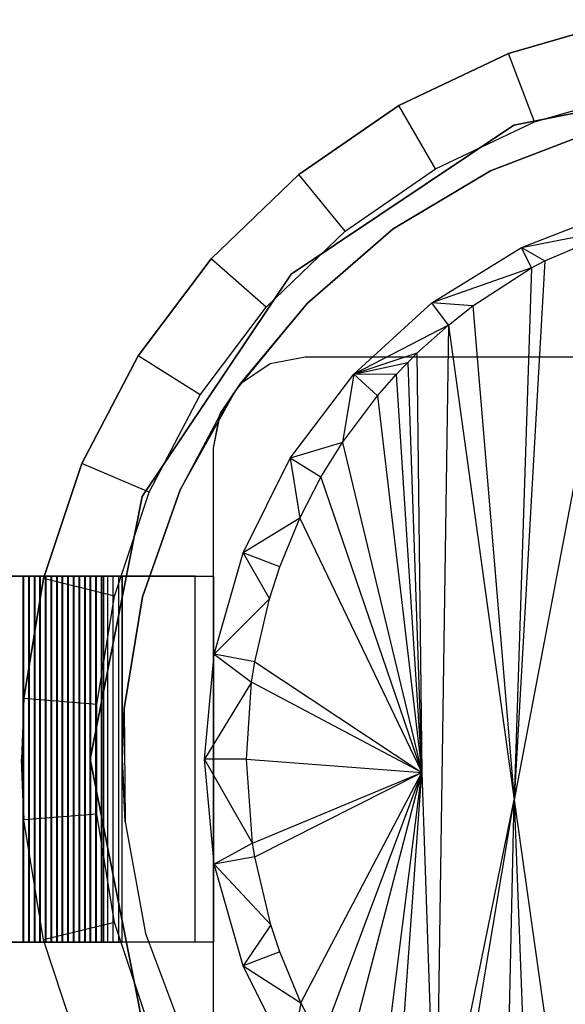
# Model space of a CAD drawing. Extents: x -3.54 to 3.54, y 0.19 to 5.65.
# Tile 39 of 62: x -3.2 to -2.96, y 4.56 to 4.98. Entities that reach past the tile are written whole.
import ezdxf

# ---------------------------------------------------------------- set-up
doc = ezdxf.new("R2010")
doc.units = 0
doc.header["$MEASUREMENT"] = 0
doc.layers.get('0').update_dxf_attribs({"color": 13, "linetype": 'CONTINUOUS'})

# ---------------------------------------------------------------- blocks, each defined once
blk = doc.blocks.new('EASY_RIGHT_PM_STL')
at = {"color": 0}
for p, q in [((-2.93898, 4.98384, 4.85906), (-2.98919, 4.96929, 4.85906)), ((-2.98919, 4.96929, 4.82756), (-2.93898, 4.98384, 4.82756)), ((-2.93898, 4.98384, 4.85906), (-2.98919, 4.96929, 4.85906)), ((-2.98919, 4.96929, 4.82756), (-2.93898, 4.98384, 4.82756)), ((-2.98919, 4.96929, 4.85906), (-3.03642, 4.94688, 4.85906)), ((-3.03642, 4.94688, 4.82756), (-2.98919, 4.96929, 4.82756)), ((-2.98919, 4.96929, 4.85906), (-3.03642, 4.94688, 4.85906)), ((-3.03642, 4.94688, 4.82756), (-2.98919, 4.96929, 4.82756)), ((-2.97802, 4.93984, 4.79606), (-2.98919, 4.96929, 4.82756)), ((-2.97802, 4.93984, 4.79606), (-2.98919, 4.96929, 4.82756)), ((-2.98919, 4.96929, 4.85906), (-2.98919, 4.96929, 4.82756)), ((-2.98919, 4.96929, 4.85906), (-2.98919, 4.96929, 4.82756)), ((-2.87402, 4.96087, 4.85906), (-2.98701, 4.9384, 4.85906)), ((-2.98701, 4.9384, 4.9378), (-2.87402, 4.96087, 4.9378)), ((-2.87402, 4.96087, 4.85906), (-2.98701, 4.9384, 4.85906)), ((-2.98701, 4.9384, 4.9378), (-2.87402, 4.96087, 4.9378)), ((-2.97802, 4.93984, 4.79606), (-2.93268, 4.95298, 4.79606)), ((-2.97802, 4.93984, 4.79606), (-2.93268, 4.95298, 4.79606)), ((-3.03642, 4.94688, 4.85906), (-3.07944, 4.91719, 4.85906)), ((-3.07944, 4.91719, 4.82756), (-3.03642, 4.94688, 4.82756)), ((-3.03642, 4.94688, 4.85906), (-3.07944, 4.91719, 4.85906)), ((-3.07944, 4.91719, 4.82756), (-3.03642, 4.94688, 4.82756)), ((-3.02067, 4.91961, 4.79606), (-3.03642, 4.94688, 4.82756)), ((-3.02067, 4.91961, 4.79606), (-3.03642, 4.94688, 4.82756)), ((-3.03642, 4.94688, 4.85906), (-3.03642, 4.94688, 4.82756)), ((-3.03642, 4.94688, 4.85906), (-3.03642, 4.94688, 4.82756)), ((-2.98701, 4.9384, 4.85906), (-3.08281, 4.87439, 4.85906)), ((-3.08281, 4.87439, 4.9378), (-2.98701, 4.9384, 4.9378)), ((-2.98701, 4.9384, 4.85906), (-3.08281, 4.87439, 4.85906)), ((-3.08281, 4.87439, 4.9378), (-2.98701, 4.9384, 4.9378)), ((-3.02067, 4.91961, 4.79606), (-2.97802, 4.93984, 4.79606)), ((-3.02067, 4.91961, 4.79606), (-2.97802, 4.93984, 4.79606)), ((-2.99699, 4.91881, 4.85906), (-2.95143, 4.93624, 4.85906)), ((-2.95143, 4.93624, 5.0126), (-2.99699, 4.91881, 5.0126)), ((-2.95143, 4.93624, 5.0126), (-2.99699, 4.91881, 5.0126)), ((-2.99699, 4.91881, 4.85906), (-2.95143, 4.93624, 4.85906)), ((-2.98701, 4.9384, 4.85906), (-2.98701, 4.9384, 4.9378)), ((-2.98701, 4.9384, 4.85906), (-2.98701, 4.9384, 4.9378)), ((-3.05952, 4.89279, 4.79606), (-3.02067, 4.91961, 4.79606)), ((-3.05952, 4.89279, 4.79606), (-3.02067, 4.91961, 4.79606)), ((-3.07944, 4.91719, 4.85906), (-3.11713, 4.88098, 4.85906)), ((-3.11713, 4.88098, 4.82756), (-3.07944, 4.91719, 4.82756)), ((-3.07944, 4.91719, 4.85906), (-3.11713, 4.88098, 4.85906)), ((-3.11713, 4.88098, 4.82756), (-3.07944, 4.91719, 4.82756)), ((-3.05952, 4.89279, 4.79606), (-3.07944, 4.91719, 4.82756)), ((-3.05952, 4.89279, 4.79606), (-3.07944, 4.91719, 4.82756)), ((-3.07944, 4.91719, 4.85906), (-3.07944, 4.91719, 4.82756)), ((-3.07944, 4.91719, 4.85906), (-3.07944, 4.91719, 4.82756)), ((-3.03886, 4.89378, 4.85906), (-2.99699, 4.91881, 4.85906)), ((-2.99699, 4.91881, 5.0126), (-3.03886, 4.89378, 5.0126)), ((-2.99699, 4.91881, 5.0126), (-3.03886, 4.89378, 5.0126)), ((-3.03886, 4.89378, 4.85906), (-2.99699, 4.91881, 4.85906)), ((-2.99699, 4.91881, 5.0126), (-2.99699, 4.91881, 4.85906)), ((-2.99699, 4.91881, 5.0126), (-2.99699, 4.91881, 4.85906)), ((-2.9837, 4.88586, 4.79606), (-2.94135, 4.90227, 4.79606)), ((-2.9837, 4.88586, 4.79606), (-2.94135, 4.90227, 4.79606)), ((-3.07578, 4.86189, 4.85906), (-3.03886, 4.89378, 4.85906)), ((-3.03886, 4.89378, 5.0126), (-3.07578, 4.86189, 5.0126)), ((-3.03886, 4.89378, 5.0126), (-3.07578, 4.86189, 5.0126)), ((-3.07578, 4.86189, 4.85906), (-3.03886, 4.89378, 4.85906)), ((-3.03886, 4.89378, 5.0126), (-3.03886, 4.89378, 4.85906)), ((-3.03886, 4.89378, 5.0126), (-3.03886, 4.89378, 4.85906)), ((-2.94017, 4.89442, 4.75146), (-2.98676, 4.64807, 4.73782)), ((-2.94017, 4.89442, 4.75146), (-2.98676, 4.64807, 4.73782)), ((-2.9837, 4.88586, 4.79606), (-2.94017, 4.89442, 4.75146)), ((-2.9837, 4.88586, 4.79606), (-2.94017, 4.89442, 4.75146)), ((-2.97357, 4.88014, 4.74192), (-2.94017, 4.89442, 4.75146)), ((-2.97357, 4.88014, 4.74192), (-2.94017, 4.89442, 4.75146)), ((-3.09356, 4.8601, 4.79606), (-3.05952, 4.89279, 4.79606)), ((-3.09356, 4.8601, 4.79606), (-3.05952, 4.89279, 4.79606)), ((-3.0223, 4.86196, 4.79606), (-2.9837, 4.88586, 4.79606)), ((-3.0223, 4.86196, 4.79606), (-2.9837, 4.88586, 4.79606)), ((-2.9793, 4.87704, 4.74016), (-2.9837, 4.88586, 4.79606)), ((-2.9837, 4.88586, 4.79606), (-2.97357, 4.88014, 4.74192)), ((-2.9793, 4.87704, 4.74016), (-2.9837, 4.88586, 4.79606)), ((-2.9837, 4.88586, 4.79606), (-2.97357, 4.88014, 4.74192)), ((-3.11713, 4.88098, 4.85906), (-3.14854, 4.83919, 4.85906)), ((-3.14854, 4.83919, 4.82756), (-3.11713, 4.88098, 4.82756)), ((-3.11713, 4.88098, 4.85906), (-3.14854, 4.83919, 4.85906)), ((-3.14854, 4.83919, 4.82756), (-3.11713, 4.88098, 4.82756)), ((-3.09356, 4.8601, 4.79606), (-3.11713, 4.88098, 4.82756)), ((-3.09356, 4.8601, 4.79606), (-3.11713, 4.88098, 4.82756)), ((-3.11713, 4.88098, 4.85906), (-3.11713, 4.88098, 4.82756)), ((-3.11713, 4.88098, 4.85906), (-3.11713, 4.88098, 4.82756)), ((-2.9793, 4.87704, 4.74016), (-3.0223, 4.86196, 4.79606)), ((-2.9793, 4.87704, 4.74016), (-3.0223, 4.86196, 4.79606)), ((-3.00465, 4.86066, 4.73197), (-2.9793, 4.87704, 4.74016)), ((-3.00465, 4.86066, 4.73197), (-2.9793, 4.87704, 4.74016)), ((-2.97357, 4.88014, 4.74192), (-2.98676, 4.64807, 4.73782)), ((-2.97357, 4.88014, 4.74192), (-2.98676, 4.64807, 4.73782)), ((-2.9793, 4.87704, 4.74016), (-2.98676, 4.64807, 4.73782)), ((-2.9793, 4.87704, 4.74016), (-2.98676, 4.64807, 4.73782)), ((-2.9793, 4.87704, 4.74016), (-2.97357, 4.88014, 4.74192)), ((-2.9793, 4.87704, 4.74016), (-2.97357, 4.88014, 4.74192)), ((-3.08281, 4.87439, 4.85906), (-3.14681, 4.77859, 4.85906)), ((-3.14681, 4.77859, 4.9378), (-3.08281, 4.87439, 4.9378)), ((-3.08281, 4.87439, 4.85906), (-3.14681, 4.77859, 4.85906)), ((-3.14681, 4.77859, 4.9378), (-3.08281, 4.87439, 4.9378)), ((-3.08281, 4.87439, 4.85906), (-3.08281, 4.87439, 4.9378)), ((-3.08281, 4.87439, 4.85906), (-3.08281, 4.87439, 4.9378)), ((-3.12192, 4.82236, 4.79606), (-3.09356, 4.8601, 4.79606)), ((-3.12192, 4.82236, 4.79606), (-3.09356, 4.8601, 4.79606)), ((-3.10664, 4.82411, 4.85906), (-3.07578, 4.86189, 4.85906)), ((-3.10664, 4.82411, 4.85906), (-3.07578, 4.86189, 4.85906)), ((-3.07578, 4.86189, 5.0126), (-3.10461, 4.82729, 5.0126)), ((-3.10461, 4.82729, 5.0126), (-3.07578, 4.86189, 4.85906)), ((-3.07578, 4.86189, 5.0126), (-3.10461, 4.82729, 5.0126)), ((-3.10461, 4.82729, 5.0126), (-3.07578, 4.86189, 4.85906)), ((-3.07578, 4.86189, 5.0126), (-3.07578, 4.86189, 4.85906)), ((-3.07578, 4.86189, 5.0126), (-3.07578, 4.86189, 4.85906)), ((-3.05586, 4.83137, 4.79606), (-3.0223, 4.86196, 4.79606)), ((-3.05586, 4.83137, 4.79606), (-3.0223, 4.86196, 4.79606)), ((-3.00465, 4.86066, 4.73197), (-3.0223, 4.86196, 4.79606)), ((-3.00465, 4.86066, 4.73197), (-3.0223, 4.86196, 4.79606)), ((-3.0151, 4.85245, 4.72838), (-3.0223, 4.86196, 4.79606)), ((-3.0151, 4.85245, 4.72838), (-3.0223, 4.86196, 4.79606)), ((-3.0151, 4.85245, 4.72838), (-3.00465, 4.86066, 4.73197)), ((-3.0151, 4.85245, 4.72838), (-3.00465, 4.86066, 4.73197)), ((-3.00465, 4.86066, 4.73197), (-2.98676, 4.64807, 4.73782)), ((-3.00465, 4.86066, 4.73197), (-2.98676, 4.64807, 4.73782)), ((-3.0151, 4.85245, 4.72838), (-3.05586, 4.83137, 4.79606)), ((-3.0151, 4.85245, 4.72838), (-3.05586, 4.83137, 4.79606)), ((-3.02862, 4.84029, 4.72357), (-3.0151, 4.85245, 4.72838)), ((-3.02862, 4.84029, 4.72357), (-3.0151, 4.85245, 4.72838)), ((-3.0151, 4.85245, 4.72838), (-3.02052, 4.4834, 4.72648)), ((-3.0151, 4.85245, 4.72838), (-3.02052, 4.4834, 4.72648)), ((-3.0151, 4.85245, 4.72838), (-2.98676, 4.64807, 4.73782)), ((-3.0151, 4.85245, 4.72838), (-2.98676, 4.64807, 4.73782)), ((-3.14854, 4.83919, 4.85906), (-3.17283, 4.79291, 4.85906)), ((-3.17283, 4.79291, 4.82756), (-3.14854, 4.83919, 4.82756)), ((-3.14854, 4.83919, 4.85906), (-3.17283, 4.79291, 4.85906)), ((-3.17283, 4.79291, 4.82756), (-3.14854, 4.83919, 4.82756)), ((-3.12192, 4.82236, 4.79606), (-3.14854, 4.83919, 4.82756)), ((-3.12192, 4.82236, 4.79606), (-3.14854, 4.83919, 4.82756)), ((-3.14854, 4.83919, 4.85906), (-3.14854, 4.83919, 4.82756)), ((-3.14854, 4.83919, 4.85906), (-3.14854, 4.83919, 4.82756)), ((-3.09184, 4.83583, 5.0126), (-3.07677, 4.83883, 5.0126)), ((-3.09184, 4.83583, 5.27638), (-3.07677, 4.83883, 5.27638)), ((-3.09184, 4.83583, 5.0126), (-3.07677, 4.83883, 5.0126)), ((-3.09184, 4.83583, 5.27638), (-3.07677, 4.83883, 5.27638)), ((-3.07677, 4.83883, 5.0126), (-2.67126, 4.83883, 5.0126)), ((-3.07677, 4.83883, 5.27638), (-3.07677, 4.83883, 5.0126)), ((-3.07677, 4.83883, 5.27638), (-2.67126, 4.83883, 5.27638)), ((-3.07677, 4.83883, 5.0126), (-2.67126, 4.83883, 5.0126)), ((-3.07677, 4.83883, 5.27638), (-3.07677, 4.83883, 5.0126)), ((-3.07677, 4.83883, 5.27638), (-2.67126, 4.83883, 5.27638)), ((-3.02862, 4.84029, 4.72357), (-3.05586, 4.83137, 4.79606)), ((-3.02862, 4.84029, 4.72357), (-3.05586, 4.83137, 4.79606)), ((-3.03259, 4.83634, 4.72211), (-3.02862, 4.84029, 4.72357)), ((-3.03259, 4.83634, 4.72211), (-3.02862, 4.84029, 4.72357)), ((-3.02862, 4.84029, 4.72357), (-3.02656, 4.65987, 4.72431)), ((-3.02862, 4.84029, 4.72357), (-3.02656, 4.65987, 4.72431)), ((-3.10461, 4.82729, 5.0126), (-3.09184, 4.83583, 5.0126)), ((-3.10461, 4.82729, 5.27638), (-3.09184, 4.83583, 5.27638)), ((-3.10461, 4.82729, 5.0126), (-3.09184, 4.83583, 5.0126)), ((-3.10461, 4.82729, 5.27638), (-3.09184, 4.83583, 5.27638)), ((-3.09184, 4.83583, 5.27638), (-3.09184, 4.83583, 5.0126)), ((-3.09184, 4.83583, 5.27638), (-3.09184, 4.83583, 5.0126)), ((-3.05586, 4.83137, 4.79606), (-3.03259, 4.83634, 4.72211)), ((-3.05586, 4.83137, 4.79606), (-3.03259, 4.83634, 4.72211)), ((-3.03758, 4.83111, 4.72026), (-3.03259, 4.83634, 4.72211)), ((-3.03758, 4.83111, 4.72026), (-3.03259, 4.83634, 4.72211)), ((-3.03259, 4.83634, 4.72211), (-3.02656, 4.65987, 4.72431)), ((-3.03259, 4.83634, 4.72211), (-3.02656, 4.65987, 4.72431)), ((-3.08322, 4.79513, 4.79606), (-3.05586, 4.83137, 4.79606)), ((-3.08322, 4.79513, 4.79606), (-3.05586, 4.83137, 4.79606)), ((-3.05586, 4.83137, 4.79606), (-3.06068, 4.80187, 4.71131)), ((-3.05586, 4.83137, 4.79606), (-3.06068, 4.80187, 4.71131)), ((-3.03758, 4.83111, 4.72026), (-3.05586, 4.83137, 4.79606)), ((-3.03758, 4.83111, 4.72026), (-3.05586, 4.83137, 4.79606)), ((-3.04557, 4.82203, 4.71723), (-3.05586, 4.83137, 4.79606)), ((-3.04557, 4.82203, 4.71723), (-3.05586, 4.83137, 4.79606)), ((-3.04557, 4.82203, 4.71723), (-3.03758, 4.83111, 4.72026)), ((-3.04557, 4.82203, 4.71723), (-3.03758, 4.83111, 4.72026)), ((-3.03758, 4.83111, 4.72026), (-3.02656, 4.65987, 4.72431)), ((-3.03758, 4.83111, 4.72026), (-3.02656, 4.65987, 4.72431)), ((-3.11315, 4.81452, 5.27638), (-3.10461, 4.82729, 5.27638)), ((-3.11315, 4.81452, 5.0126), (-3.10461, 4.82729, 5.0126)), ((-3.11315, 4.81452, 5.27638), (-3.10461, 4.82729, 5.27638)), ((-3.10461, 4.82729, 5.0126), (-3.10664, 4.82411, 5.0126)), ((-3.10461, 4.82729, 5.0126), (-3.10664, 4.82411, 4.85906)), ((-3.10461, 4.82729, 5.0126), (-3.10664, 4.82411, 4.85906)), ((-3.10461, 4.82729, 5.27638), (-3.10461, 4.82729, 5.0126)), ((-3.10461, 4.82729, 5.27638), (-3.10461, 4.82729, 5.0126)), ((-3.14385, 4.78056, 4.79606), (-3.12192, 4.82236, 4.79606)), ((-3.14385, 4.78056, 4.79606), (-3.12192, 4.82236, 4.79606)), ((-3.13051, 4.78157, 4.85906), (-3.10664, 4.82411, 4.85906)), ((-3.13051, 4.78157, 4.85906), (-3.10664, 4.82411, 4.85906)), ((-3.11359, 4.81339, 5.0126), (-3.10664, 4.82411, 4.85906)), ((-3.10664, 4.82411, 5.0126), (-3.11359, 4.81339, 5.0126)), ((-3.11359, 4.81339, 5.0126), (-3.10664, 4.82411, 4.85906)), ((-3.10664, 4.82411, 5.0126), (-3.10664, 4.82411, 4.85906)), ((-3.10664, 4.82411, 5.0126), (-3.10664, 4.82411, 4.85906)), ((-3.06068, 4.80187, 4.71131), (-3.04557, 4.82203, 4.71723)), ((-3.06068, 4.80187, 4.71131), (-3.04557, 4.82203, 4.71723)), ((-3.04557, 4.82203, 4.71723), (-3.02656, 4.65987, 4.72431)), ((-3.04557, 4.82203, 4.71723), (-3.02656, 4.65987, 4.72431)), ((-3.11359, 4.81339, 5.0126), (-3.13051, 4.78157, 5.0126)), ((-3.11359, 4.81339, 5.0126), (-3.13051, 4.78157, 5.0126)), ((-3.11359, 4.81339, 5.0126), (-3.13051, 4.78157, 4.85906)), ((-3.11359, 4.81339, 5.0126), (-3.13051, 4.78157, 4.85906)), ((-3.11614, 4.79946, 5.27638), (-3.11315, 4.81452, 5.0126)), ((-3.11614, 4.79946, 5.27638), (-3.11315, 4.81452, 5.27638)), ((-3.11614, 4.79946, 5.27638), (-3.11315, 4.81452, 5.0126)), ((-3.11614, 4.79946, 5.27638), (-3.11315, 4.81452, 5.27638)), ((-3.11614, 4.79946, 5.0126), (-3.11359, 4.81339, 5.0126)), ((-3.11614, 4.79946, 5.0126), (-3.11359, 4.81339, 5.0126)), ((-3.11614, 4.79946, 5.27638), (-3.11359, 4.81339, 5.0126)), ((-3.11614, 4.79946, 5.27638), (-3.11359, 4.81339, 5.0126)), ((-3.11359, 4.81339, 5.0126), (-3.11315, 4.81452, 5.0126)), ((-3.11315, 4.81452, 5.27638), (-3.11315, 4.81452, 5.0126)), ((-3.11315, 4.81452, 5.27638), (-3.11315, 4.81452, 5.0126)), ((-3.06068, 4.80187, 4.71131), (-3.08322, 4.79513, 4.79606)), ((-3.06068, 4.80187, 4.71131), (-3.08322, 4.79513, 4.79606)), ((-3.06993, 4.78695, 4.70755), (-3.06068, 4.80187, 4.71131)), ((-3.06993, 4.78695, 4.70755), (-3.06068, 4.80187, 4.71131)), ((-3.06068, 4.80187, 4.71131), (-3.02656, 4.65987, 4.72431)), ((-3.06068, 4.80187, 4.71131), (-3.02656, 4.65987, 4.72431)), ((-3.11614, 4.53174, 5.0126), (-3.11614, 4.79946, 5.0126)), ((-3.11614, 4.53174, 5.0126), (-3.11614, 4.79946, 5.0126)), ((-3.11614, 4.74434, 5.27638), (-3.11614, 4.79946, 5.27638)), ((-3.11614, 4.79946, 5.27638), (-3.11614, 4.79946, 5.0126)), ((-3.11614, 4.79946, 5.27638), (-3.11614, 4.79946, 5.0126)), ((-3.11614, 4.74434, 5.27638), (-3.11614, 4.79946, 5.27638)), ((-3.17283, 4.79291, 4.85906), (-3.18938, 4.74333, 4.85906)), ((-3.18938, 4.74333, 4.82756), (-3.17283, 4.79291, 4.82756)), ((-3.17283, 4.79291, 4.85906), (-3.18938, 4.74333, 4.85906)), ((-3.18938, 4.74333, 4.82756), (-3.17283, 4.79291, 4.82756)), ((-3.14385, 4.78056, 4.79606), (-3.17283, 4.79291, 4.82756)), ((-3.14385, 4.78056, 4.79606), (-3.17283, 4.79291, 4.82756)), ((-3.17283, 4.79291, 4.85906), (-3.17283, 4.79291, 4.82756)), ((-3.17283, 4.79291, 4.85906), (-3.17283, 4.79291, 4.82756)), ((-3.10346, 4.75449, 4.79606), (-3.08322, 4.79513, 4.79606)), ((-3.10346, 4.75449, 4.79606), (-3.08322, 4.79513, 4.79606)), ((-3.08322, 4.79513, 4.79606), (-3.07903, 4.76939, 4.70375)), ((-3.06993, 4.78695, 4.70755), (-3.08322, 4.79513, 4.79606)), ((-3.06993, 4.78695, 4.70755), (-3.08322, 4.79513, 4.79606)), ((-3.08322, 4.79513, 4.79606), (-3.07903, 4.76939, 4.70375)), ((-3.07903, 4.76939, 4.70375), (-3.06993, 4.78695, 4.70755)), ((-3.07903, 4.76939, 4.70375), (-3.06993, 4.78695, 4.70755)), ((-3.06993, 4.78695, 4.70755), (-3.02656, 4.65987, 4.72431)), ((-3.06993, 4.78695, 4.70755), (-3.02656, 4.65987, 4.72431)), ((-3.1588, 4.73579, 4.79606), (-3.14385, 4.78056, 4.79606)), ((-3.1588, 4.73579, 4.79606), (-3.14385, 4.78056, 4.79606)), ((-3.14668, 4.73554, 4.85906), (-3.13051, 4.78157, 4.85906)), ((-3.13051, 4.78157, 5.0126), (-3.14668, 4.73554, 5.0126)), ((-3.13051, 4.78157, 5.0126), (-3.14668, 4.73554, 5.0126)), ((-3.14668, 4.73554, 4.85906), (-3.13051, 4.78157, 4.85906)), ((-3.13051, 4.78157, 5.0126), (-3.13051, 4.78157, 4.85906)), ((-3.13051, 4.78157, 5.0126), (-3.13051, 4.78157, 4.85906)), ((-3.14681, 4.77859, 4.85906), (-3.16929, 4.6656, 4.85906)), ((-3.16929, 4.6656, 4.9378), (-3.14681, 4.77859, 4.9378)), ((-3.14681, 4.77859, 4.85906), (-3.16929, 4.6656, 4.85906)), ((-3.16929, 4.6656, 4.9378), (-3.14681, 4.77859, 4.9378)), ((-3.14681, 4.77859, 4.85906), (-3.14681, 4.77859, 4.9378)), ((-3.14681, 4.77859, 4.85906), (-3.14681, 4.77859, 4.9378)), ((-3.07903, 4.76939, 4.70375), (-3.10346, 4.75449, 4.79606)), ((-3.07903, 4.76939, 4.70375), (-3.10346, 4.75449, 4.79606)), ((-3.08766, 4.7484, 4.70005), (-3.07903, 4.76939, 4.70375)), ((-3.08766, 4.7484, 4.70005), (-3.07903, 4.76939, 4.70375)), ((-3.07903, 4.76939, 4.70375), (-3.02656, 4.65987, 4.72431)), ((-3.07903, 4.76939, 4.70375), (-3.02656, 4.65987, 4.72431)), ((-3.11589, 4.71081, 4.79606), (-3.10346, 4.75449, 4.79606)), ((-3.11589, 4.71081, 4.79606), (-3.10346, 4.75449, 4.79606)), ((-3.10346, 4.75449, 4.79606), (-3.09212, 4.73469, 4.69811)), ((-3.08766, 4.7484, 4.70005), (-3.10346, 4.75449, 4.79606)), ((-3.08766, 4.7484, 4.70005), (-3.10346, 4.75449, 4.79606)), ((-3.10346, 4.75449, 4.79606), (-3.09212, 4.73469, 4.69811)), ((-3.09212, 4.73469, 4.69811), (-3.08766, 4.7484, 4.70005)), ((-3.09212, 4.73469, 4.69811), (-3.08766, 4.7484, 4.70005)), ((-3.12402, 4.74434, 5.27638), (-3.2126, 4.74434, 5.0126)), ((-3.12402, 4.74434, 5.27638), (-3.2126, 4.74434, 5.0126)), ((-3.20539, 4.74434, 4.9901), (-3.19789, 4.74434, 4.99251)), ((-3.20539, 4.74434, 4.9901), (-3.19789, 4.74434, 4.99251)), ((-3.19549, 4.74434, 4.98501), (-3.20299, 4.74434, 4.9826)), ((-3.19549, 4.74434, 4.98501), (-3.20299, 4.74434, 4.9826)), ((-3.20058, 4.74434, 4.97511), (-3.19308, 4.74434, 4.97751)), ((-3.20058, 4.74434, 4.97511), (-3.19308, 4.74434, 4.97751)), ((-3.19068, 4.74434, 4.97001), (-3.19818, 4.74434, 4.96761)), ((-3.19818, 4.74434, 4.96761), (-3.19818, 4.58686, 4.96761)), ((-3.19818, 4.74434, 4.96761), (-3.19578, 4.74434, 4.96011)), ((-3.19818, 4.74434, 4.96761), (-3.19818, 4.58686, 4.96761)), ((-3.19818, 4.74434, 4.96761), (-3.19578, 4.74434, 4.96011)), ((-3.19068, 4.74434, 4.97001), (-3.19818, 4.74434, 4.96761)), ((-3.19789, 4.74434, 4.99251), (-3.19789, 4.58686, 4.99251)), ((-3.19789, 4.74434, 4.99251), (-3.19549, 4.74434, 4.98501)), ((-3.19789, 4.74434, 4.99251), (-3.19789, 4.58686, 4.99251)), ((-3.19789, 4.74434, 4.99251), (-3.19549, 4.74434, 4.98501)), ((-3.18938, 4.74333, 4.85906), (-3.19777, 4.69173, 4.85906)), ((-3.19777, 4.69173, 4.82756), (-3.18938, 4.74333, 4.82756)), ((-3.18938, 4.74333, 4.85906), (-3.19777, 4.69173, 4.85906)), ((-3.19777, 4.69173, 4.82756), (-3.18938, 4.74333, 4.82756)), ((-3.19578, 4.74434, 4.96011), (-3.19578, 4.58686, 4.96011)), ((-3.19578, 4.74434, 4.96011), (-3.18828, 4.74434, 4.96251)), ((-3.19578, 4.74434, 4.96011), (-3.19578, 4.58686, 4.96011)), ((-3.19578, 4.74434, 4.96011), (-3.18828, 4.74434, 4.96251)), ((-3.19549, 4.74434, 4.98501), (-3.19549, 4.58686, 4.98501)), ((-3.19549, 4.74434, 4.98501), (-3.19549, 4.58686, 4.98501)), ((-3.18587, 4.74434, 4.95502), (-3.19337, 4.74434, 4.95261)), ((-3.19337, 4.74434, 4.95261), (-3.19337, 4.58686, 4.95261)), ((-3.19337, 4.74434, 4.95261), (-3.19097, 4.74434, 4.94511)), ((-3.19337, 4.74434, 4.95261), (-3.19337, 4.58686, 4.95261)), ((-3.19337, 4.74434, 4.95261), (-3.19097, 4.74434, 4.94511)), ((-3.18587, 4.74434, 4.95502), (-3.19337, 4.74434, 4.95261)), ((-3.19308, 4.74434, 4.97751), (-3.19308, 4.58686, 4.97751)), ((-3.19308, 4.74434, 4.97751), (-3.19068, 4.74434, 4.97001)), ((-3.19308, 4.74434, 4.97751), (-3.19308, 4.58686, 4.97751)), ((-3.19308, 4.74434, 4.97751), (-3.19068, 4.74434, 4.97001)), ((-3.19097, 4.74434, 4.94511), (-3.19097, 4.58686, 4.94511)), ((-3.19097, 4.74434, 4.94511), (-3.18347, 4.74434, 4.94752)), ((-3.19097, 4.74434, 4.94511), (-3.19097, 4.58686, 4.94511)), ((-3.19097, 4.74434, 4.94511), (-3.18347, 4.74434, 4.94752)), ((-3.19068, 4.74434, 4.97001), (-3.19068, 4.58686, 4.97001)), ((-3.19068, 4.74434, 4.97001), (-3.19068, 4.58686, 4.97001)), ((-3.1588, 4.73579, 4.79606), (-3.18938, 4.74333, 4.82756)), ((-3.1588, 4.73579, 4.79606), (-3.18938, 4.74333, 4.82756)), ((-3.18938, 4.74333, 4.85906), (-3.18938, 4.74333, 4.82756)), ((-3.18938, 4.74333, 4.85906), (-3.18938, 4.74333, 4.82756)), ((-3.18107, 4.74434, 4.94002), (-3.18857, 4.74434, 4.93762)), ((-3.18857, 4.74434, 4.93762), (-3.18857, 4.58686, 4.93762)), ((-3.18857, 4.74434, 4.93762), (-3.18616, 4.74434, 4.93012)), ((-3.18857, 4.74434, 4.93762), (-3.18857, 4.58686, 4.93762)), ((-3.18857, 4.74434, 4.93762), (-3.18616, 4.74434, 4.93012)), ((-3.18107, 4.74434, 4.94002), (-3.18857, 4.74434, 4.93762)), ((-3.18828, 4.74434, 4.96251), (-3.18828, 4.58686, 4.96251)), ((-3.18828, 4.74434, 4.96251), (-3.18587, 4.74434, 4.95502)), ((-3.18828, 4.74434, 4.96251), (-3.18828, 4.58686, 4.96251)), ((-3.18828, 4.74434, 4.96251), (-3.18587, 4.74434, 4.95502)), ((-3.18616, 4.74434, 4.93012), (-3.18616, 4.58686, 4.93012)), ((-3.18616, 4.74434, 4.93012), (-3.17866, 4.74434, 4.93252)), ((-3.18616, 4.74434, 4.93012), (-3.18616, 4.58686, 4.93012)), ((-3.18616, 4.74434, 4.93012), (-3.17866, 4.74434, 4.93252)), ((-3.18587, 4.74434, 4.95502), (-3.18587, 4.58686, 4.95502)), ((-3.18587, 4.74434, 4.95502), (-3.18587, 4.58686, 4.95502)), ((-3.17626, 4.74434, 4.92502), (-3.18376, 4.74434, 4.92262)), ((-3.18376, 4.74434, 4.92262), (-3.18376, 4.58686, 4.92262)), ((-3.18376, 4.74434, 4.92262), (-3.18136, 4.74434, 4.91512)), ((-3.18376, 4.74434, 4.92262), (-3.18376, 4.58686, 4.92262)), ((-3.18376, 4.74434, 4.92262), (-3.18136, 4.74434, 4.91512)), ((-3.17626, 4.74434, 4.92502), (-3.18376, 4.74434, 4.92262)), ((-3.15551, 4.74434, 4.92478), (-3.18359, 4.74434, 5.0124)), ((-3.18359, 4.74434, 5.0124), (-3.18359, 4.58686, 5.0124)), ((-3.18359, 4.74434, 5.0124), (-3.18359, 4.58686, 5.0124)), ((-3.18359, 4.74434, 5.0124), (-3.11614, 4.74434, 5.21326)), ((-3.18359, 4.74434, 5.0124), (-3.11614, 4.74434, 5.21326)), ((-3.15551, 4.74434, 4.92478), (-3.18359, 4.74434, 5.0124)), ((-3.18347, 4.74434, 4.94752), (-3.18347, 4.58686, 4.94752)), ((-3.18347, 4.74434, 4.94752), (-3.18107, 4.74434, 4.94002)), ((-3.18347, 4.74434, 4.94752), (-3.18347, 4.58686, 4.94752)), ((-3.18347, 4.74434, 4.94752), (-3.18107, 4.74434, 4.94002)), ((-3.18136, 4.74434, 4.91512), (-3.18136, 4.58686, 4.91512)), ((-3.18136, 4.74434, 4.91512), (-3.17386, 4.74434, 4.91752)), ((-3.18136, 4.74434, 4.91512), (-3.18136, 4.58686, 4.91512)), ((-3.18136, 4.74434, 4.91512), (-3.17386, 4.74434, 4.91752)), ((-3.18107, 4.74434, 4.94002), (-3.18107, 4.58686, 4.94002)), ((-3.18107, 4.74434, 4.94002), (-3.18107, 4.58686, 4.94002)), ((-3.17145, 4.74434, 4.91003), (-3.17895, 4.74434, 4.90762)), ((-3.17895, 4.74434, 4.90762), (-3.17895, 4.58686, 4.90762)), ((-3.17895, 4.74434, 4.90762), (-3.17655, 4.74434, 4.90012)), ((-3.17895, 4.74434, 4.90762), (-3.17895, 4.58686, 4.90762)), ((-3.17895, 4.74434, 4.90762), (-3.17655, 4.74434, 4.90012)), ((-3.17145, 4.74434, 4.91003), (-3.17895, 4.74434, 4.90762)), ((-3.17866, 4.74434, 4.93252), (-3.17866, 4.58686, 4.93252)), ((-3.17866, 4.74434, 4.93252), (-3.17626, 4.74434, 4.92502)), ((-3.17866, 4.74434, 4.93252), (-3.17866, 4.58686, 4.93252)), ((-3.17866, 4.74434, 4.93252), (-3.17626, 4.74434, 4.92502)), ((-3.17655, 4.74434, 4.90012), (-3.17655, 4.58686, 4.90012)), ((-3.17655, 4.74434, 4.90012), (-3.16905, 4.74434, 4.90253)), ((-3.17655, 4.74434, 4.90012), (-3.17655, 4.58686, 4.90012)), ((-3.17655, 4.74434, 4.90012), (-3.16905, 4.74434, 4.90253)), ((-3.17626, 4.74434, 4.92502), (-3.17626, 4.58686, 4.92502)), ((-3.17626, 4.74434, 4.92502), (-3.17626, 4.58686, 4.92502)), ((-3.16665, 4.74434, 4.89503), (-3.17415, 4.74434, 4.89263)), ((-3.17415, 4.74434, 4.89263), (-3.17415, 4.58686, 4.89263)), ((-3.17415, 4.74434, 4.89263), (-3.17174, 4.74434, 4.88513)), ((-3.17415, 4.74434, 4.89263), (-3.17415, 4.58686, 4.89263)), ((-3.17415, 4.74434, 4.89263), (-3.17174, 4.74434, 4.88513)), ((-3.16665, 4.74434, 4.89503), (-3.17415, 4.74434, 4.89263)), ((-3.17386, 4.74434, 4.91752), (-3.17386, 4.58686, 4.91752)), ((-3.17386, 4.74434, 4.91752), (-3.17145, 4.74434, 4.91003)), ((-3.17386, 4.74434, 4.91752), (-3.17386, 4.58686, 4.91752)), ((-3.17386, 4.74434, 4.91752), (-3.17145, 4.74434, 4.91003)), ((-3.17174, 4.74434, 4.88513), (-3.17174, 4.58686, 4.88513)), ((-3.17174, 4.74434, 4.88513), (-3.16424, 4.74434, 4.88753)), ((-3.17174, 4.74434, 4.88513), (-3.17174, 4.58686, 4.88513)), ((-3.17174, 4.74434, 4.88513), (-3.16424, 4.74434, 4.88753)), ((-3.17145, 4.74434, 4.91003), (-3.17145, 4.58686, 4.91003)), ((-3.17145, 4.74434, 4.91003), (-3.17145, 4.58686, 4.91003)), ((-3.16184, 4.74434, 4.88003), (-3.16934, 4.74434, 4.87763)), ((-3.16934, 4.74434, 4.87763), (-3.16934, 4.58686, 4.87763)), ((-3.16934, 4.74434, 4.87763), (-3.16694, 4.74434, 4.87013)), ((-3.16934, 4.74434, 4.87763), (-3.16934, 4.58686, 4.87763)), ((-3.16934, 4.74434, 4.87763), (-3.16694, 4.74434, 4.87013)), ((-3.16184, 4.74434, 4.88003), (-3.16934, 4.74434, 4.87763)), ((-3.16905, 4.74434, 4.90253), (-3.16905, 4.58686, 4.90253)), ((-3.16905, 4.74434, 4.90253), (-3.16665, 4.74434, 4.89503)), ((-3.16905, 4.74434, 4.90253), (-3.16905, 4.58686, 4.90253)), ((-3.16905, 4.74434, 4.90253), (-3.16665, 4.74434, 4.89503)), ((-3.16694, 4.74434, 4.87013), (-3.16694, 4.58686, 4.87013)), ((-3.16694, 4.74434, 4.87013), (-3.15944, 4.74434, 4.87253)), ((-3.16694, 4.74434, 4.87013), (-3.16694, 4.58686, 4.87013)), ((-3.16694, 4.74434, 4.87013), (-3.15944, 4.74434, 4.87253)), ((-3.16665, 4.74434, 4.89503), (-3.16665, 4.58686, 4.89503)), ((-3.16665, 4.74434, 4.89503), (-3.16665, 4.58686, 4.89503)), ((-3.15703, 4.74434, 4.86504), (-3.16453, 4.74434, 4.86263)), ((-3.16453, 4.74434, 4.86263), (-3.16453, 4.58686, 4.86263)), ((-3.16453, 4.74434, 4.86263), (-3.16453, 4.58686, 4.86263)), ((-3.16453, 4.74434, 4.86263), (-3.16339, 4.74434, 4.85906)), ((-3.16453, 4.74434, 4.86263), (-3.16339, 4.74434, 4.85906)), ((-3.15703, 4.74434, 4.86504), (-3.16453, 4.74434, 4.86263)), ((-3.16424, 4.74434, 4.88753), (-3.16424, 4.58686, 4.88753)), ((-3.16424, 4.74434, 4.88753), (-3.16184, 4.74434, 4.88003)), ((-3.16424, 4.74434, 4.88753), (-3.16424, 4.58686, 4.88753)), ((-3.16424, 4.74434, 4.88753), (-3.16184, 4.74434, 4.88003)), ((-3.16339, 4.58686, 4.85906), (-3.16339, 4.74434, 4.85906)), ((-3.16339, 4.74434, 4.85906), (-3.15551, 4.74434, 4.85906)), ((-3.16339, 4.58686, 4.85906), (-3.16339, 4.74434, 4.85906)), ((-3.16339, 4.74434, 4.85906), (-3.15551, 4.74434, 4.85906)), ((-3.16184, 4.74434, 4.88003), (-3.16184, 4.58686, 4.88003)), ((-3.16184, 4.74434, 4.88003), (-3.16184, 4.58686, 4.88003)), ((-3.15944, 4.74434, 4.87253), (-3.15944, 4.58686, 4.87253)), ((-3.15944, 4.74434, 4.87253), (-3.15703, 4.74434, 4.86504)), ((-3.15944, 4.74434, 4.87253), (-3.15944, 4.58686, 4.87253)), ((-3.15944, 4.74434, 4.87253), (-3.15703, 4.74434, 4.86504)), ((-3.15703, 4.74434, 4.86504), (-3.15703, 4.58686, 4.86504)), ((-3.15703, 4.74434, 4.86504), (-3.15703, 4.58686, 4.86504)), ((-3.15551, 4.74434, 4.85906), (-3.15551, 4.6656, 4.85906)), ((-3.15551, 4.58686, 4.92478), (-3.15551, 4.74434, 4.92478)), ((-3.15551, 4.74434, 4.85906), (-3.15551, 4.6656, 4.85906)), ((-3.15551, 4.74434, 4.85906), (-3.15551, 4.74434, 4.92478)), ((-3.15551, 4.58686, 4.92478), (-3.15551, 4.74434, 4.92478)), ((-3.15551, 4.74434, 4.85906), (-3.15551, 4.74434, 4.92478)), ((-3.12402, 4.58686, 5.27638), (-3.12402, 4.74434, 5.27638)), ((-3.12402, 4.74434, 5.27638), (-3.11614, 4.74434, 5.27638)), ((-3.12402, 4.74434, 5.27638), (-3.11614, 4.74434, 5.27638)), ((-3.12402, 4.58686, 5.27638), (-3.12402, 4.74434, 5.27638)), ((-3.11614, 4.74434, 5.21326), (-3.11614, 4.58686, 5.21326)), ((-3.11614, 4.74434, 5.27638), (-3.11614, 4.74434, 5.21326)), ((-3.11614, 4.74434, 5.21326), (-3.11614, 4.58686, 5.21326)), ((-3.11614, 4.74434, 5.27638), (-3.11614, 4.74434, 5.21326)), ((-3.16637, 4.6892, 4.79606), (-3.1588, 4.73579, 4.79606)), ((-3.16637, 4.6892, 4.79606), (-3.1588, 4.73579, 4.79606)), ((-3.15466, 4.68742, 4.85906), (-3.14668, 4.73554, 4.85906)), ((-3.14668, 4.73554, 5.0126), (-3.15466, 4.68742, 5.0126)), ((-3.14668, 4.73554, 5.0126), (-3.15466, 4.68742, 5.0126)), ((-3.15466, 4.68742, 4.85906), (-3.14668, 4.73554, 4.85906)), ((-3.14668, 4.73554, 5.0126), (-3.14668, 4.73554, 4.85906)), ((-3.14668, 4.73554, 5.0126), (-3.14668, 4.73554, 4.85906)), ((-3.09212, 4.73469, 4.69811), (-3.11589, 4.71081, 4.79606)), ((-3.09212, 4.73469, 4.69811), (-3.11589, 4.71081, 4.79606)), ((-3.09842, 4.70757, 4.69532), (-3.09212, 4.73469, 4.69811)), ((-3.09842, 4.70757, 4.69532), (-3.09212, 4.73469, 4.69811)), ((-3.12008, 4.6656, 4.79606), (-3.11589, 4.71081, 4.79606)), ((-3.12008, 4.6656, 4.79606), (-3.11589, 4.71081, 4.79606)), ((-3.11589, 4.71081, 4.79606), (-3.09979, 4.69875, 4.69471)), ((-3.09842, 4.70757, 4.69532), (-3.11589, 4.71081, 4.79606)), ((-3.09842, 4.70757, 4.69532), (-3.11589, 4.71081, 4.79606)), ((-3.11589, 4.71081, 4.79606), (-3.09979, 4.69875, 4.69471)), ((-3.09979, 4.69875, 4.69471), (-3.09842, 4.70757, 4.69532)), ((-3.09979, 4.69875, 4.69471), (-3.09842, 4.70757, 4.69532)), ((-3.09842, 4.70757, 4.69532), (-3.02656, 4.65987, 4.72431)), ((-3.09842, 4.70757, 4.69532), (-3.02656, 4.65987, 4.72431)), ((-3.09979, 4.69875, 4.69471), (-3.12008, 4.6656, 4.79606)), ((-3.09979, 4.69875, 4.69471), (-3.12008, 4.6656, 4.79606)), ((-3.10203, 4.6656, 4.6937), (-3.09979, 4.69875, 4.69471)), ((-3.10203, 4.6656, 4.6937), (-3.09979, 4.69875, 4.69471)), ((-3.02656, 4.65987, 4.72431), (-3.09979, 4.69875, 4.69471)), ((-3.02656, 4.65987, 4.72431), (-3.09979, 4.69875, 4.69471)), ((-3.19777, 4.69173, 4.85906), (-3.19882, 4.6656, 4.85906)), ((-3.19777, 4.69173, 4.85906), (-3.19882, 4.6656, 4.85906)), ((-3.19777, 4.69173, 4.82756), (-3.19882, 4.6656, 4.85906)), ((-3.19777, 4.69173, 4.82756), (-3.19882, 4.6656, 4.85906)), ((-3.16637, 4.6892, 4.79606), (-3.19777, 4.69173, 4.82756)), ((-3.19777, 4.63946, 4.82756), (-3.19777, 4.69173, 4.82756)), ((-3.16637, 4.6892, 4.79606), (-3.19777, 4.69173, 4.82756)), ((-3.19777, 4.69173, 4.85906), (-3.19777, 4.69173, 4.82756)), ((-3.19777, 4.69173, 4.85906), (-3.19777, 4.69173, 4.82756)), ((-3.19777, 4.63946, 4.82756), (-3.19777, 4.69173, 4.82756)), ((-3.16637, 4.642, 4.79606), (-3.16637, 4.6892, 4.79606)), ((-3.16637, 4.642, 4.79606), (-3.16637, 4.6892, 4.79606)), ((-3.15551, 4.6656, 4.85906), (-3.15466, 4.68742, 4.85906)), ((-3.15466, 4.68742, 5.0126), (-3.15551, 4.6656, 4.85906)), ((-3.15466, 4.68742, 5.0126), (-3.15551, 4.6656, 4.85906)), ((-3.15551, 4.6656, 4.85906), (-3.15466, 4.68742, 4.85906)), ((-3.15466, 4.68742, 5.0126), (-3.15422, 4.63864, 5.0126)), ((-3.15466, 4.68742, 5.0126), (-3.15422, 4.63864, 5.0126)), ((-3.15466, 4.68742, 5.0126), (-3.15466, 4.68742, 4.85906)), ((-3.15466, 4.68742, 5.0126), (-3.15466, 4.68742, 4.85906)), ((-3.19777, 4.63946, 4.85906), (-3.19882, 4.6656, 4.85906)), ((-3.19777, 4.63946, 4.85906), (-3.19882, 4.6656, 4.85906)), ((-3.19882, 4.6656, 4.85906), (-3.19777, 4.63946, 4.82756)), ((-3.19882, 4.6656, 4.85906), (-3.19777, 4.63946, 4.82756)), ((-3.16929, 4.6656, 4.85906), (-3.14681, 4.5526, 4.85906)), ((-3.14681, 4.5526, 4.9378), (-3.16929, 4.6656, 4.9378)), ((-3.16929, 4.6656, 4.9378), (-3.16929, 4.6656, 4.85906)), ((-3.16929, 4.6656, 4.85906), (-3.14681, 4.5526, 4.85906)), ((-3.16929, 4.6656, 4.9378), (-3.16929, 4.6656, 4.85906)), ((-3.14681, 4.5526, 4.9378), (-3.16929, 4.6656, 4.9378)), ((-3.15551, 4.6656, 4.85906), (-3.15422, 4.63864, 4.85906)), ((-3.15551, 4.58686, 4.85906), (-3.15551, 4.6656, 4.85906)), ((-3.15551, 4.58686, 4.85906), (-3.15551, 4.6656, 4.85906)), ((-3.15422, 4.63864, 5.0126), (-3.15551, 4.6656, 4.85906)), ((-3.15551, 4.6656, 4.85906), (-3.15422, 4.63864, 4.85906)), ((-3.15422, 4.63864, 5.0126), (-3.15551, 4.6656, 4.85906)), ((-3.10203, 4.6656, 4.6937), (-3.12008, 4.6656, 4.79606)), ((-3.10203, 4.6656, 4.6937), (-3.12008, 4.6656, 4.79606)), ((-3.09938, 4.62955, 4.69489), (-3.12008, 4.6656, 4.79606)), ((-3.09938, 4.62955, 4.69489), (-3.12008, 4.6656, 4.79606)), ((-3.11589, 4.62038, 4.79606), (-3.12008, 4.6656, 4.79606)), ((-3.11589, 4.62038, 4.79606), (-3.12008, 4.6656, 4.79606)), ((-3.09938, 4.62955, 4.69489), (-3.10203, 4.6656, 4.6937)), ((-3.10203, 4.6656, 4.6937), (-3.02656, 4.65987, 4.72431)), ((-3.10203, 4.6656, 4.6937), (-3.02656, 4.65987, 4.72431)), ((-3.09938, 4.62955, 4.69489), (-3.10203, 4.6656, 4.6937)), ((-3.09938, 4.62955, 4.69489), (-3.02656, 4.65987, 4.72431)), ((-3.09938, 4.62955, 4.69489), (-3.02656, 4.65987, 4.72431)), ((-3.09843, 4.62363, 4.69532), (-3.02656, 4.65987, 4.72431)), ((-3.09843, 4.62363, 4.69532), (-3.02656, 4.65987, 4.72431)), ((-3.07854, 4.56077, 4.70395), (-3.02656, 4.65987, 4.72431)), ((-3.07854, 4.56077, 4.70395), (-3.02656, 4.65987, 4.72431)), ((-3.06993, 4.54424, 4.70755), (-3.02656, 4.65987, 4.72431)), ((-3.06993, 4.54424, 4.70755), (-3.02656, 4.65987, 4.72431)), ((-3.06066, 4.52929, 4.71131), (-3.02656, 4.65987, 4.72431)), ((-3.06066, 4.52929, 4.71131), (-3.02656, 4.65987, 4.72431)), ((-3.04557, 4.50917, 4.71723), (-3.02656, 4.65987, 4.72431)), ((-3.04557, 4.50917, 4.71723), (-3.02656, 4.65987, 4.72431)), ((-3.03808, 4.50063, 4.72007), (-3.02656, 4.65987, 4.72431)), ((-3.03808, 4.50063, 4.72007), (-3.02656, 4.65987, 4.72431)), ((-3.02656, 4.65987, 4.72431), (-3.02052, 4.4834, 4.72648)), ((-3.02656, 4.65987, 4.72431), (-3.02052, 4.4834, 4.72648)), ((-3.02052, 4.4834, 4.72648), (-2.98676, 4.64807, 4.73782)), ((-3.02052, 4.4834, 4.72648), (-2.98676, 4.64807, 4.73782)), ((-3.0151, 4.47875, 4.72838), (-2.98676, 4.64807, 4.73782)), ((-3.0151, 4.47875, 4.72838), (-2.98676, 4.64807, 4.73782)), ((-2.99094, 4.46111, 4.73649), (-2.98676, 4.64807, 4.73782)), ((-2.99094, 4.46111, 4.73649), (-2.98676, 4.64807, 4.73782)), ((-2.98676, 4.64807, 4.73782), (-2.97931, 4.45416, 4.74016)), ((-2.98676, 4.64807, 4.73782), (-2.97931, 4.45416, 4.74016)), ((-2.98676, 4.64807, 4.73782), (-2.95816, 4.4437, 4.74647)), ((-2.98676, 4.64807, 4.73782), (-2.95816, 4.4437, 4.74647)), ((-3.16637, 4.642, 4.79606), (-3.19777, 4.63946, 4.82756)), ((-3.16637, 4.642, 4.79606), (-3.19777, 4.63946, 4.82756)), ((-3.18938, 4.58787, 4.85906), (-3.19777, 4.63946, 4.85906)), ((-3.18938, 4.58787, 4.82756), (-3.19777, 4.63946, 4.82756)), ((-3.18938, 4.58787, 4.85906), (-3.19777, 4.63946, 4.85906)), ((-3.19777, 4.63946, 4.85906), (-3.19777, 4.63946, 4.82756)), ((-3.18938, 4.58787, 4.82756), (-3.19777, 4.63946, 4.82756)), ((-3.19777, 4.63946, 4.85906), (-3.19777, 4.63946, 4.82756)), ((-3.1588, 4.5954, 4.79606), (-3.16637, 4.642, 4.79606)), ((-3.1588, 4.5954, 4.79606), (-3.16637, 4.642, 4.79606)), ((-3.15422, 4.63864, 4.85906), (-3.14536, 4.59067, 4.85906)), ((-3.15422, 4.63864, 5.0126), (-3.14536, 4.59067, 5.0126)), ((-3.15422, 4.63864, 5.0126), (-3.14536, 4.59067, 5.0126)), ((-3.15422, 4.63864, 5.0126), (-3.15422, 4.63864, 4.85906)), ((-3.15422, 4.63864, 4.85906), (-3.14536, 4.59067, 4.85906)), ((-3.15422, 4.63864, 5.0126), (-3.15422, 4.63864, 4.85906)), ((-3.09938, 4.62955, 4.69489), (-3.11589, 4.62038, 4.79606)), ((-3.09938, 4.62955, 4.69489), (-3.11589, 4.62038, 4.79606)), ((-3.09843, 4.62363, 4.69532), (-3.09938, 4.62955, 4.69489)), ((-3.09843, 4.62363, 4.69532), (-3.09938, 4.62955, 4.69489)), ((-3.09843, 4.62363, 4.69532), (-3.11589, 4.62038, 4.79606)), ((-3.09843, 4.62363, 4.69532), (-3.11589, 4.62038, 4.79606)), ((-3.09149, 4.59439, 4.69838), (-3.09843, 4.62363, 4.69532)), ((-3.09149, 4.59439, 4.69838), (-3.09843, 4.62363, 4.69532)), ((-3.11589, 4.62038, 4.79606), (-3.09149, 4.59439, 4.69838)), ((-3.10346, 4.57671, 4.79606), (-3.11589, 4.62038, 4.79606)), ((-3.11589, 4.62038, 4.79606), (-3.09149, 4.59439, 4.69838)), ((-3.10346, 4.57671, 4.79606), (-3.11589, 4.62038, 4.79606)), ((-3.1588, 4.5954, 4.79606), (-3.18938, 4.58787, 4.82756)), ((-3.1588, 4.5954, 4.79606), (-3.18938, 4.58787, 4.82756)), ((-3.14385, 4.55063, 4.79606), (-3.1588, 4.5954, 4.79606)), ((-3.14385, 4.55063, 4.79606), (-3.1588, 4.5954, 4.79606)), ((-3.09149, 4.59439, 4.69838), (-3.10346, 4.57671, 4.79606)), ((-3.09149, 4.59439, 4.69838), (-3.10346, 4.57671, 4.79606)), ((-3.08766, 4.58279, 4.70005), (-3.09149, 4.59439, 4.69838)), ((-3.08766, 4.58279, 4.70005), (-3.09149, 4.59439, 4.69838)), ((-3.14536, 4.59067, 4.85906), (-3.12834, 4.54495, 4.85906)), ((-3.14536, 4.59067, 5.0126), (-3.12834, 4.54495, 5.0126)), ((-3.14536, 4.59067, 5.0126), (-3.12834, 4.54495, 5.0126)), ((-3.14536, 4.59067, 5.0126), (-3.14536, 4.59067, 4.85906)), ((-3.14536, 4.59067, 4.85906), (-3.12834, 4.54495, 4.85906)), ((-3.14536, 4.59067, 5.0126), (-3.14536, 4.59067, 4.85906)), ((-3.12402, 4.58686, 5.27638), (-3.2126, 4.58686, 5.0126)), ((-3.12402, 4.58686, 5.27638), (-3.2126, 4.58686, 5.0126)), ((-3.19789, 4.58686, 4.99251), (-3.20539, 4.58686, 4.9901)), ((-3.19789, 4.58686, 4.99251), (-3.20539, 4.58686, 4.9901)), ((-3.20299, 4.58686, 4.9826), (-3.19549, 4.58686, 4.98501)), ((-3.20299, 4.58686, 4.9826), (-3.19549, 4.58686, 4.98501)), ((-3.19308, 4.58686, 4.97751), (-3.20058, 4.58686, 4.97511)), ((-3.19308, 4.58686, 4.97751), (-3.20058, 4.58686, 4.97511)), ((-3.19818, 4.58686, 4.96761), (-3.19068, 4.58686, 4.97001)), ((-3.19578, 4.58686, 4.96011), (-3.19818, 4.58686, 4.96761)), ((-3.19818, 4.58686, 4.96761), (-3.19068, 4.58686, 4.97001)), ((-3.19578, 4.58686, 4.96011), (-3.19818, 4.58686, 4.96761)), ((-3.19549, 4.58686, 4.98501), (-3.19789, 4.58686, 4.99251)), ((-3.19549, 4.58686, 4.98501), (-3.19789, 4.58686, 4.99251)), ((-3.18828, 4.58686, 4.96251), (-3.19578, 4.58686, 4.96011)), ((-3.18828, 4.58686, 4.96251), (-3.19578, 4.58686, 4.96011)), ((-3.19337, 4.58686, 4.95261), (-3.18587, 4.58686, 4.95502)), ((-3.19097, 4.58686, 4.94511), (-3.19337, 4.58686, 4.95261)), ((-3.19337, 4.58686, 4.95261), (-3.18587, 4.58686, 4.95502)), ((-3.19097, 4.58686, 4.94511), (-3.19337, 4.58686, 4.95261)), ((-3.19068, 4.58686, 4.97001), (-3.19308, 4.58686, 4.97751)), ((-3.19068, 4.58686, 4.97001), (-3.19308, 4.58686, 4.97751)), ((-3.18347, 4.58686, 4.94752), (-3.19097, 4.58686, 4.94511)), ((-3.18347, 4.58686, 4.94752), (-3.19097, 4.58686, 4.94511)), ((-3.17283, 4.53829, 4.85906), (-3.18938, 4.58787, 4.85906)), ((-3.17283, 4.53829, 4.82756), (-3.18938, 4.58787, 4.82756)), ((-3.17283, 4.53829, 4.85906), (-3.18938, 4.58787, 4.85906)), ((-3.18938, 4.58787, 4.85906), (-3.18938, 4.58787, 4.82756)), ((-3.17283, 4.53829, 4.82756), (-3.18938, 4.58787, 4.82756)), ((-3.18938, 4.58787, 4.85906), (-3.18938, 4.58787, 4.82756)), ((-3.18857, 4.58686, 4.93762), (-3.18107, 4.58686, 4.94002)), ((-3.18616, 4.58686, 4.93012), (-3.18857, 4.58686, 4.93762)), ((-3.18857, 4.58686, 4.93762), (-3.18107, 4.58686, 4.94002)), ((-3.18616, 4.58686, 4.93012), (-3.18857, 4.58686, 4.93762)), ((-3.18587, 4.58686, 4.95502), (-3.18828, 4.58686, 4.96251)), ((-3.18587, 4.58686, 4.95502), (-3.18828, 4.58686, 4.96251)), ((-3.17866, 4.58686, 4.93252), (-3.18616, 4.58686, 4.93012)), ((-3.17866, 4.58686, 4.93252), (-3.18616, 4.58686, 4.93012)), ((-3.18376, 4.58686, 4.92262), (-3.17626, 4.58686, 4.92502)), ((-3.18136, 4.58686, 4.91512), (-3.18376, 4.58686, 4.92262)), ((-3.18376, 4.58686, 4.92262), (-3.17626, 4.58686, 4.92502)), ((-3.18136, 4.58686, 4.91512), (-3.18376, 4.58686, 4.92262)), ((-3.18359, 4.58686, 5.0124), (-3.15551, 4.58686, 4.92478)), ((-3.11614, 4.58686, 5.21326), (-3.18359, 4.58686, 5.0124)), ((-3.18359, 4.58686, 5.0124), (-3.15551, 4.58686, 4.92478)), ((-3.11614, 4.58686, 5.21326), (-3.18359, 4.58686, 5.0124)), ((-3.18107, 4.58686, 4.94002), (-3.18347, 4.58686, 4.94752)), ((-3.18107, 4.58686, 4.94002), (-3.18347, 4.58686, 4.94752)), ((-3.17386, 4.58686, 4.91752), (-3.18136, 4.58686, 4.91512)), ((-3.17386, 4.58686, 4.91752), (-3.18136, 4.58686, 4.91512)), ((-3.17895, 4.58686, 4.90762), (-3.17145, 4.58686, 4.91003)), ((-3.17655, 4.58686, 4.90012), (-3.17895, 4.58686, 4.90762)), ((-3.17895, 4.58686, 4.90762), (-3.17145, 4.58686, 4.91003)), ((-3.17655, 4.58686, 4.90012), (-3.17895, 4.58686, 4.90762)), ((-3.17626, 4.58686, 4.92502), (-3.17866, 4.58686, 4.93252)), ((-3.17626, 4.58686, 4.92502), (-3.17866, 4.58686, 4.93252)), ((-3.16905, 4.58686, 4.90253), (-3.17655, 4.58686, 4.90012)), ((-3.16905, 4.58686, 4.90253), (-3.17655, 4.58686, 4.90012)), ((-3.17415, 4.58686, 4.89263), (-3.16665, 4.58686, 4.89503)), ((-3.17174, 4.58686, 4.88513), (-3.17415, 4.58686, 4.89263)), ((-3.17415, 4.58686, 4.89263), (-3.16665, 4.58686, 4.89503)), ((-3.17174, 4.58686, 4.88513), (-3.17415, 4.58686, 4.89263)), ((-3.17145, 4.58686, 4.91003), (-3.17386, 4.58686, 4.91752)), ((-3.17145, 4.58686, 4.91003), (-3.17386, 4.58686, 4.91752)), ((-3.16424, 4.58686, 4.88753), (-3.17174, 4.58686, 4.88513)), ((-3.16424, 4.58686, 4.88753), (-3.17174, 4.58686, 4.88513)), ((-3.16934, 4.58686, 4.87763), (-3.16184, 4.58686, 4.88003)), ((-3.16694, 4.58686, 4.87013), (-3.16934, 4.58686, 4.87763)), ((-3.16934, 4.58686, 4.87763), (-3.16184, 4.58686, 4.88003)), ((-3.16694, 4.58686, 4.87013), (-3.16934, 4.58686, 4.87763)), ((-3.16665, 4.58686, 4.89503), (-3.16905, 4.58686, 4.90253)), ((-3.16665, 4.58686, 4.89503), (-3.16905, 4.58686, 4.90253)), ((-3.15944, 4.58686, 4.87253), (-3.16694, 4.58686, 4.87013)), ((-3.15944, 4.58686, 4.87253), (-3.16694, 4.58686, 4.87013)), ((-3.16453, 4.58686, 4.86263), (-3.15703, 4.58686, 4.86504)), ((-3.16339, 4.58686, 4.85906), (-3.16453, 4.58686, 4.86263)), ((-3.16453, 4.58686, 4.86263), (-3.15703, 4.58686, 4.86504)), ((-3.16339, 4.58686, 4.85906), (-3.16453, 4.58686, 4.86263)), ((-3.16184, 4.58686, 4.88003), (-3.16424, 4.58686, 4.88753)), ((-3.16184, 4.58686, 4.88003), (-3.16424, 4.58686, 4.88753)), ((-3.16339, 4.58686, 4.85906), (-3.15551, 4.58686, 4.85906)), ((-3.16339, 4.58686, 4.85906), (-3.15551, 4.58686, 4.85906)), ((-3.15703, 4.58686, 4.86504), (-3.15944, 4.58686, 4.87253)), ((-3.15703, 4.58686, 4.86504), (-3.15944, 4.58686, 4.87253)), ((-3.15551, 4.58686, 4.92478), (-3.15551, 4.58686, 4.85906)), ((-3.15551, 4.58686, 4.92478), (-3.15551, 4.58686, 4.85906)), ((-3.11614, 4.58686, 5.27638), (-3.12402, 4.58686, 5.27638)), ((-3.11614, 4.58686, 5.27638), (-3.12402, 4.58686, 5.27638)), ((-3.11614, 4.58686, 5.21326), (-3.11614, 4.58686, 5.27638)), ((-3.11614, 4.53174, 5.27638), (-3.11614, 4.58686, 5.27638)), ((-3.11614, 4.58686, 5.21326), (-3.11614, 4.58686, 5.27638)), ((-3.11614, 4.53174, 5.27638), (-3.11614, 4.58686, 5.27638)), ((-3.08766, 4.58279, 4.70005), (-3.10346, 4.57671, 4.79606)), ((-3.08766, 4.58279, 4.70005), (-3.10346, 4.57671, 4.79606)), ((-3.07854, 4.56077, 4.70395), (-3.08766, 4.58279, 4.70005)), ((-3.07854, 4.56077, 4.70395), (-3.08766, 4.58279, 4.70005)), ((-3.10346, 4.57671, 4.79606), (-3.07854, 4.56077, 4.70395)), ((-3.08322, 4.53606, 4.79606), (-3.10346, 4.57671, 4.79606)), ((-3.10346, 4.57671, 4.79606), (-3.07854, 4.56077, 4.70395)), ((-3.08322, 4.53606, 4.79606), (-3.10346, 4.57671, 4.79606)), ((-3.07854, 4.56077, 4.70395), (-3.08322, 4.53606, 4.79606)), ((-3.07854, 4.56077, 4.70395), (-3.08322, 4.53606, 4.79606)), ((-3.06993, 4.54424, 4.70755), (-3.07854, 4.56077, 4.70395)), ((-3.06993, 4.54424, 4.70755), (-3.07854, 4.56077, 4.70395))]:
    blk.add_line(p, q, dxfattribs=at)

msp = doc.modelspace()

# ---------------------------------------------------------------- block references
at = {"color": 0}
msp.add_blockref('EASY_RIGHT_PM_STL', (0, 0), dxfattribs=at)

doc.saveas('drawing.dxf')
